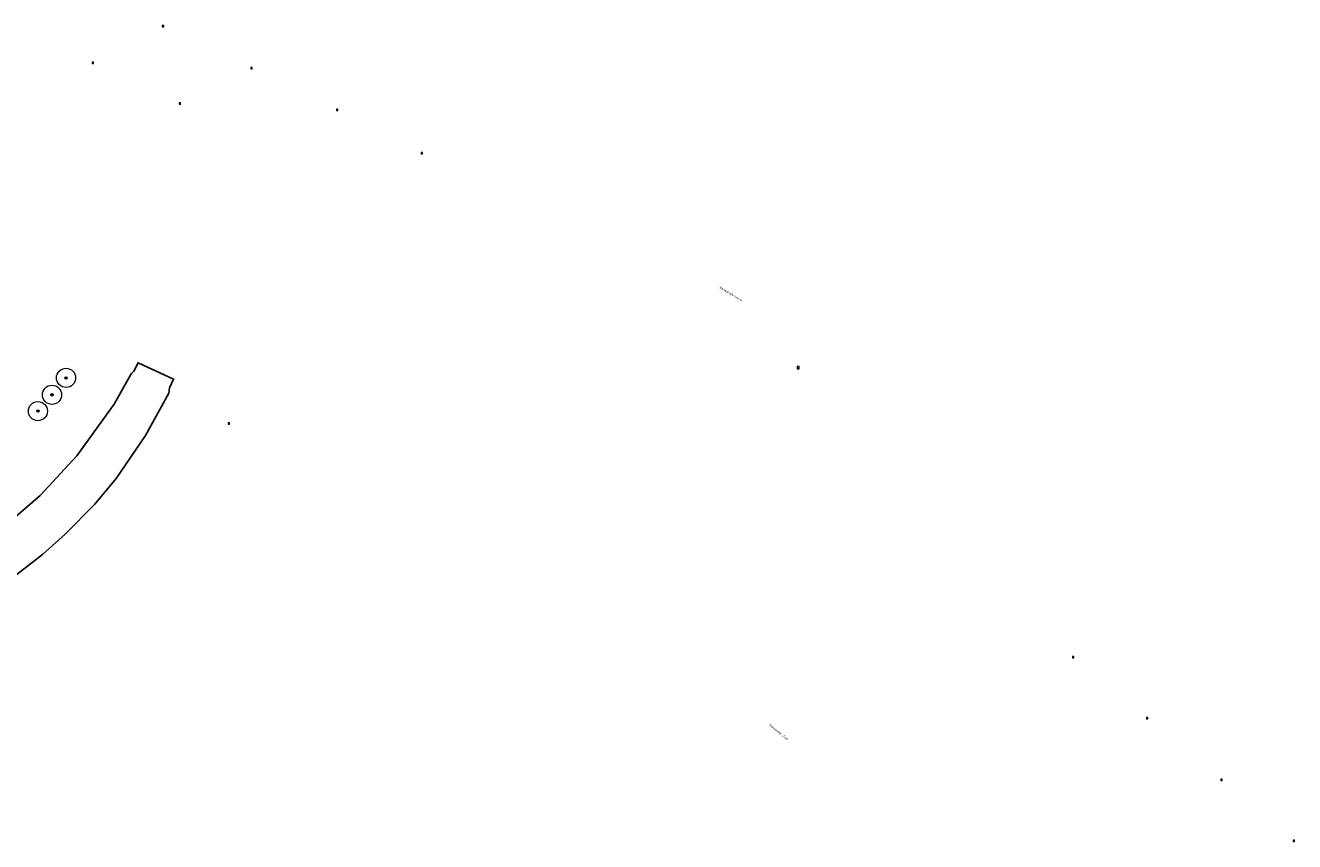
# Model space of a CAD drawing. Header units: metres. Extents: x 157686 to 160831, y 403691 to 406312.
# Tile 29 of 29: x 160396 to 160793, y 405832 to 406087. Entities that reach past the tile are written whole.
import ezdxf
from ezdxf.enums import TextEntityAlignment as Align

# ---------------------------------------------------------------- set-up
doc = ezdxf.new("R2010")
doc.units = ezdxf.units.M
doc.layers.get('Defpoints').update_dxf_attribs({"color": 171})
for name, color, linetype, lineweight in [('B-WE-GR-BOOM-S', 90, 'Continuous', 25), ('B-WE-OG-TOPOGRAFIE-T35', 7, 'Continuous', 35), ('B-WE-RI-GWA_RIOOLPUT-S-200', 30, 'Continuous', 18), ('B-WE-RI-HWA_KOLK_STRAATKOLK-S-200', 150, 'Continuous', 18)]:
    doc.layers.add(name, color=color, linetype=linetype, lineweight=lineweight)
doc.styles.add('NLCS-ISO', font='NLCS-ISO.TTF')
doc.styles.add('NLCS-ISO-M200-T35', font='NLCS-ISO.TTF', dxfattribs={"height": 0.7})

# ---------------------------------------------------------------- blocks, each defined once
blk = doc.blocks.new('SGR-BOOM_GBKN-SO')
at = {"linetype": 'ByBlock', "lineweight": 18}
h = blk.add_hatch(color=0, dxfattribs=at)
h.dxf.hatch_style = 1
edge = h.paths.add_edge_path()
edge.add_arc((0, 0), 0.25, 0, 360)
at = {"color": 0, "linetype": 'ByBlock', "lineweight": 18}
for radius in [2, 0.25]:
    blk.add_circle((0, 0), radius, dxfattribs=at)
at = {"color": 0, "linetype": 'ByBlock', "lineweight": 18, "style": 'NLCS-ISO'}
blk.add_attdef('SOORT', (2.5, 0), '', height=1.5, dxfattribs=at)
blk = doc.blocks.new('SRI-PUT_INSPECTIEPUT_RIOOLPUT-SO')
at = {"color": 0, "linetype": 'ByBlock', "lineweight": 18}
blk.add_lwpolyline([(-1.1, -1.1), (1.1, -1.1), (1.1, 1.1), (-1.1, 1.1)], close=True, dxfattribs=at)
at = {"color": 0, "linetype": 'ByBlock', "lineweight": 18, "style": 'NLCS-ISO'}
blk.add_text('r', height=1.5, dxfattribs=at).set_placement((0, 0.3), align=Align.MIDDLE_CENTER)
blk = doc.blocks.new('B-SRI-KOLK_STRAAT_01-SO')
for p, q in [((-1.125, 0), (1.125, 2.25)), ((1.125, 0), (-1.125, 2.25))]:
    blk.add_line(p, q)
blk.add_lwpolyline([(-1.125, 0), (1.125, 0), (1.125, 2.25), (-1.125, 2.25)], close=True)

msp = doc.modelspace()

# ---------------------------------------------------------------- linework, layer by layer
at = {"layer": 'Defpoints'}
msp.add_lwpolyline([(160392.49, 405915.14), (160400.9, 405921.69), (160408.02, 405928.09), (160417.26, 405937.47), (160423.93, 405945.46), (160433.1, 405958.98), (160440.48, 405972.23), (160440.63, 405973.86), (160441.91, 405976.62), (160430.82, 405981.75), (160429.49, 405979.07), (160428.7, 405978.25), (160423.38, 405968.77), (160411.69, 405952.62), (160400.21, 405940.24), (160388.73, 405930.25)], dxfattribs=at)

# ---------------------------------------------------------------- block references
at = {"layer": 'B-WE-GR-BOOM-S', "xscale": 1.5, "yscale": 1.5, "zscale": 1.5}
for p in [(160408.3, 405977), (160403.9, 405971.7), (160399.5, 405966.6)]:
    msp.add_blockref('SGR-BOOM_GBKN-SO', p, dxfattribs=at)
at = {"layer": 'B-WE-RI-GWA_RIOOLPUT-S-200', "xscale": 0.3, "yscale": 0.3, "zscale": 0.3}
msp.add_blockref('SRI-PUT_INSPECTIEPUT_RIOOLPUT-SO', (160637.27, 405980.2), dxfattribs=at)
at = {"layer": 'B-WE-RI-HWA_KOLK_STRAATKOLK-S-200', "xscale": 0.2, "yscale": 0.2, "zscale": 0.2}
for p in [(160438.62, 406086.88), (160416.69, 406075.41), (160466.28, 406073.68), (160443.88, 406062.64), (160493.12, 406060.64), (160519.59, 406047.12), (160459.24, 405962.53), (160723.3, 405889.37), (160746.43, 405870.29), (160769.69, 405851.01), (160792.36, 405831.86)]:
    msp.add_blockref('B-SRI-KOLK_STRAAT_01-SO', p, dxfattribs=at)

# ---------------------------------------------------------------- texts
at = {"layer": 'B-WE-OG-TOPOGRAFIE-T35', "style": 'NLCS-ISO-M200-T35'}
for s, rotation, p in [('Kanaaldijk-Noord', 328.7, (160616.25, 406003.21)), ('Kanaaldijk-Zuid', 320.2, (160631.15, 405866.08))]:
    msp.add_text(s, height=0.7, rotation=rotation, dxfattribs=at).set_placement(p, align=Align.MIDDLE)

doc.saveas('drawing.dxf')
